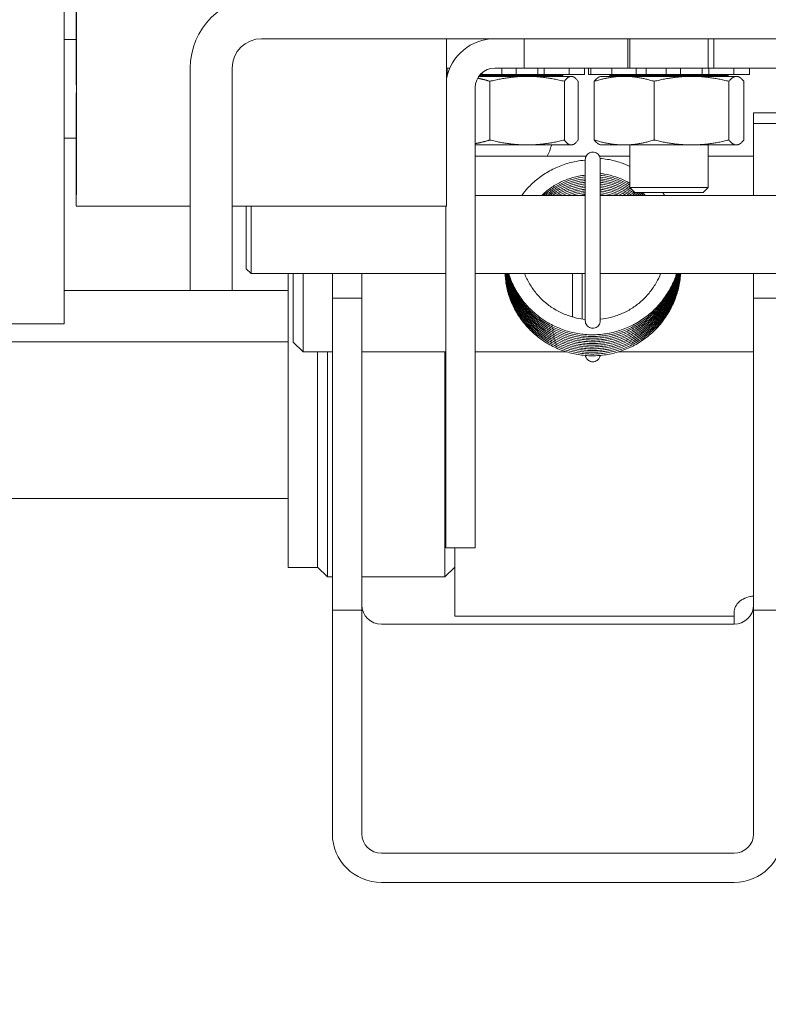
# Model space of a CAD drawing. Header units: inches. Extents: x 15 to 411, y 12 to 253.
# Tile 31 of 88: x 280.05 to 282.44, y 69.62 to 72.77. Entities that reach past the tile are written whole.
import ezdxf

# ---------------------------------------------------------------- set-up
doc = ezdxf.new("R2010")
doc.units = ezdxf.units.IN
doc.header["$LTSCALE"] = 25
doc.header["$MEASUREMENT"] = 0
doc.layers.add('Hatch (ANSI)', color=7, linetype='Continuous', lineweight=5)
doc.layers.add('Visible (ANSI)', color=7, linetype='Continuous', lineweight=5)

msp = doc.modelspace()

# ---------------------------------------------------------------- hatches: boundary and pattern name
at = {"layer": 'Hatch (ANSI)'}
h = msp.add_hatch(dxfattribs=at)
h.set_pattern_fill('ANSI31', color=256, scale=25, style=0)
edge = h.paths.add_edge_path()
edge.add_ellipse((246.56885, 72.74612), major_axis=(0, 0.22775), ratio=1, start_angle=0, end_angle=90)
edge.add_line((246.3411, 72.74612), (246.3411, 61.13912))
edge.add_ellipse((246.63135, 61.13912), major_axis=(-0.29025, 0), ratio=1, start_angle=0, end_angle=90)
edge.add_line((246.63135, 60.84887), (319.80085, 60.84887))
edge.add_ellipse((319.80085, 61.13912), major_axis=(0, -0.29025), ratio=1, start_angle=0, end_angle=90)
edge.add_line((320.0911, 61.13912), (320.0911, 72.74612))
edge.add_ellipse((319.86335, 72.74612), major_axis=(0.22775, 0), ratio=1, start_angle=0, end_angle=90)
edge.add_line((319.86335, 72.97387), (317.31885, 72.97387))
edge.add_ellipse((317.31885, 73.06762), major_axis=(0, -0.09375), ratio=1, start_angle=270, end_angle=360, ccw=False)
edge.add_line((317.2251, 73.06762), (317.2251, 73.61212))
edge.add_ellipse((317.31885, 73.61212), major_axis=(-0.09375, 0), ratio=1, start_angle=270, end_angle=360, ccw=False)
edge.add_line((317.31885, 73.70587), (317.7161, 73.70587))
edge.add_line((317.7161, 73.70587), (317.7161, 73.83987))
edge.add_line((317.7161, 73.83987), (317.31885, 73.83987))
edge.add_ellipse((317.31885, 73.61212), major_axis=(0, 0.22775), ratio=1, start_angle=0, end_angle=90)
edge.add_line((317.0911, 73.61212), (317.0911, 73.06762))
edge.add_ellipse((317.31885, 73.06762), major_axis=(-0.22775, 0), ratio=1, start_angle=0, end_angle=90)
edge.add_line((317.31885, 72.83987), (319.86335, 72.83987))
edge.add_ellipse((319.86335, 72.74612), major_axis=(0, 0.09375), ratio=1, start_angle=270, end_angle=360, ccw=False)
edge.add_line((319.9571, 72.74612), (319.9571, 61.13912))
edge.add_ellipse((319.80085, 61.13912), major_axis=(0.15625, 0), ratio=1, start_angle=270, end_angle=360, ccw=False)
edge.add_line((319.80085, 60.98287), (300.41953, 60.98287))
edge.add_line((300.41953, 60.98287), (300.24275, 60.98287))
edge.add_line((300.24275, 60.98287), (294.93945, 60.98287))
edge.add_line((294.93945, 60.98287), (294.76267, 60.98287))
edge.add_line((294.76267, 60.98287), (272.54453, 60.98287))
edge.add_line((272.54453, 60.98287), (272.36775, 60.98287))
edge.add_line((272.36775, 60.98287), (267.06445, 60.98287))
edge.add_line((267.06445, 60.98287), (266.88767, 60.98287))
edge.add_line((266.88767, 60.98287), (246.63135, 60.98287))
edge.add_ellipse((246.63135, 61.13912), major_axis=(0, -0.15625), ratio=1, start_angle=270, end_angle=360, ccw=False)
edge.add_line((246.4751, 61.13912), (246.4751, 72.74612))
edge.add_ellipse((246.56885, 72.74612), major_axis=(-0.09375, 0), ratio=1, start_angle=270, end_angle=360, ccw=False)
edge.add_line((246.56885, 72.83987), (247.86335, 72.83987))
edge.add_ellipse((247.86335, 73.06762), major_axis=(0, -0.22775), ratio=1, start_angle=0, end_angle=90)
edge.add_line((248.0911, 73.06762), (248.0911, 73.61212))
edge.add_ellipse((247.86335, 73.61212), major_axis=(0.22775, 0), ratio=1, start_angle=0, end_angle=90)
edge.add_line((247.86335, 73.83987), (247.4661, 73.83987))
edge.add_line((247.4661, 73.83987), (247.4661, 73.70587))
edge.add_line((247.4661, 73.70587), (247.86335, 73.70587))
edge.add_ellipse((247.86335, 73.61212), major_axis=(0, 0.09375), ratio=1, start_angle=270, end_angle=360, ccw=False)
edge.add_line((247.9571, 73.61212), (247.9571, 73.06762))
edge.add_ellipse((247.86335, 73.06762), major_axis=(0.09375, 0), ratio=1, start_angle=270, end_angle=360, ccw=False)
edge.add_line((247.86335, 72.97387), (247.48835, 72.97387))
edge.add_line((247.48835, 72.97387), (246.86335, 72.97387))
edge.add_line((246.86335, 72.97387), (246.56885, 72.97387))
h = msp.add_hatch(dxfattribs=at)
h.set_pattern_fill('ANSI31', color=256, scale=25, angle=15, style=0)
edge = h.paths.add_edge_path()
edge.add_line((280.5911, 72.61212), (280.5911, 71.90237))
edge.add_line((280.5911, 71.90237), (280.7251, 71.90237))
edge.add_line((280.7251, 71.90237), (280.7251, 72.61212))
edge.add_ellipse((280.81885, 72.61212), major_axis=(-0.09375, 0), ratio=1, start_angle=270, end_angle=360, ccw=False)
edge.add_line((280.81885, 72.70587), (284.36335, 72.70587))
edge.add_ellipse((284.36335, 72.61212), major_axis=(0, 0.09375), ratio=1, start_angle=270, end_angle=360, ccw=False)
edge.add_line((284.4571, 72.61212), (284.4571, 71.90237))
edge.add_line((284.4571, 71.90237), (284.5911, 71.90237))
edge.add_line((284.5911, 71.90237), (284.5911, 72.61212))
edge.add_ellipse((284.36335, 72.61212), major_axis=(0.22775, 0), ratio=1, start_angle=0, end_angle=90)
edge.add_line((284.36335, 72.83987), (280.88135, 72.83987))
edge.add_line((280.88135, 72.83987), (280.81885, 72.83987))
edge.add_ellipse((280.81885, 72.61212), major_axis=(0, 0.22775), ratio=1, start_angle=0, end_angle=90)

# ---------------------------------------------------------------- linework, layer by layer
at = {"layer": 'Visible (ANSI)'}
for p, q in [((280.18874, 71.79612), (280.18874, 73.13036)), ((280.22745, 72.70319), (280.18874, 72.70319)), ((280.81885, 72.70587), (284.36335, 72.70587)), ((281.65648, 72.70587), (281.65648, 72.61212)), ((281.98744, 72.61212), (281.98744, 72.70587)), ((281.9936, 72.61212), (281.9936, 72.70587)), ((282.2436, 72.61212), (282.2436, 72.70587)), ((282.26151, 72.70587), (282.26151, 72.61212)), ((280.5911, 72.61212), (280.5911, 71.90237)), ((280.7251, 71.90237), (280.7251, 72.61212)), ((281.40898, 72.61212), (281.41952, 72.61212)), ((281.41105, 72.61212), (281.41105, 72.59212)), ((281.65648, 72.61212), (281.56273, 72.61212)), ((281.58479, 72.61212), (281.58479, 72.59212)), ((281.63092, 72.59212), (281.63092, 72.61212)), ((281.65648, 72.61212), (281.98744, 72.61212)), ((281.70019, 72.61212), (281.70019, 72.59212)), ((281.72054, 72.59212), (281.72054, 72.61212)), ((281.79974, 72.61212), (281.79974, 72.59212)), ((281.84875, 72.61212), (281.84875, 72.59212)), ((281.86149, 72.61212), (281.86149, 72.59212)), ((281.8694, 72.61212), (281.8694, 72.59212)), ((281.9359, 72.61212), (281.9359, 72.59212)), ((282.01372, 72.61212), (281.98744, 72.61212)), ((282.04599, 72.61212), (282.01372, 72.61212)), ((282.01372, 72.61212), (282.01372, 72.59212)), ((282.04599, 72.61212), (282.06222, 72.61212)), ((282.04599, 72.61212), (282.04599, 72.59212)), ((282.07695, 72.61212), (282.06222, 72.61212)), ((282.07695, 72.61212), (282.10037, 72.61212)), ((282.1094, 72.61212), (282.10037, 72.61212)), ((282.15558, 72.61212), (282.1094, 72.61212)), ((282.1094, 72.61212), (282.1094, 72.59212)), ((282.17129, 72.61212), (282.15558, 72.61212)), ((282.15558, 72.59212), (282.15558, 72.61212)), ((282.17129, 72.61212), (282.19674, 72.61212)), ((282.21091, 72.61212), (282.19674, 72.61212)), ((282.21091, 72.61212), (282.22435, 72.61212)), ((282.24587, 72.61212), (282.22435, 72.61212)), ((282.22435, 72.61212), (282.22435, 72.59212)), ((282.26151, 72.61212), (282.24587, 72.61212)), ((282.24587, 72.59212), (282.24587, 72.61212)), ((282.26151, 72.61212), (282.92644, 72.61212)), ((282.32501, 72.61212), (282.32501, 72.59212)), ((282.37571, 72.61212), (282.37571, 72.59212)), ((281.40898, 72.59212), (281.41105, 72.59212)), ((281.41136, 72.58838), (281.40898, 72.58838)), ((281.4107, 72.58572), (281.40898, 72.58572)), ((281.41237, 72.59212), (281.41105, 72.59212)), ((281.80985, 72.58572), (281.51171, 72.58572)), ((281.77859, 72.58838), (281.5137, 72.58838)), ((281.52199, 72.59212), (281.5169, 72.59212)), ((281.52199, 72.59703), (281.52199, 72.59212)), ((281.53852, 72.59212), (281.52199, 72.59212)), ((281.53852, 72.59212), (281.55329, 72.59212)), ((281.57646, 72.59212), (281.55329, 72.59212)), ((281.57646, 72.59212), (281.58479, 72.59212)), ((281.63092, 72.59212), (281.58479, 72.59212)), ((281.63092, 72.59212), (281.6473, 72.59212)), ((281.67293, 72.59212), (281.6473, 72.59212)), ((281.67293, 72.59212), (281.68703, 72.59212)), ((281.70019, 72.59212), (281.68703, 72.59212)), ((281.72054, 72.59212), (281.70019, 72.59212)), ((281.72054, 72.59212), (281.75724, 72.59212)), ((281.78542, 72.59212), (281.75724, 72.59212)), ((281.77859, 72.58838), (281.78206, 72.59212)), ((281.77859, 72.58572), (281.77859, 72.58838)), ((281.78542, 72.59212), (281.79506, 72.59212)), ((281.79974, 72.59212), (281.79506, 72.59212)), ((281.79974, 72.59212), (281.82267, 72.59212)), ((281.80985, 72.58572), (281.81329, 72.58412)), ((281.84584, 72.59212), (281.82267, 72.59212)), ((281.84584, 72.59212), (281.84845, 72.59212)), ((281.84875, 72.59212), (281.84845, 72.59212)), ((281.8694, 72.59212), (281.86149, 72.59212)), ((281.87051, 72.59212), (281.8694, 72.59212)), ((281.87051, 72.59212), (281.87542, 72.59212)), ((281.90087, 72.59212), (281.87542, 72.59212)), ((281.89985, 72.58572), (281.8958, 72.58383)), ((282.33735, 72.58572), (281.89985, 72.58572)), ((281.90087, 72.59212), (281.9359, 72.59212)), ((281.93111, 72.58838), (281.92764, 72.59212)), ((282.30609, 72.58838), (281.93111, 72.58838)), ((281.93111, 72.58572), (281.93111, 72.58838)), ((281.94281, 72.59212), (281.9359, 72.59212)), ((281.94281, 72.59212), (281.95416, 72.59212)), ((281.98237, 72.59212), (281.95416, 72.59212)), ((281.98237, 72.59212), (282.01372, 72.59212)), ((282.04599, 72.59212), (282.01372, 72.59212)), ((282.06222, 72.59212), (282.04599, 72.59212)), ((282.06222, 72.59212), (282.07695, 72.59212)), ((282.10037, 72.59212), (282.07695, 72.59212)), ((282.10037, 72.59212), (282.1094, 72.59212)), ((282.15558, 72.59212), (282.1094, 72.59212)), ((282.15558, 72.59212), (282.17129, 72.59212)), ((282.19674, 72.59212), (282.17129, 72.59212)), ((282.19674, 72.59212), (282.21091, 72.59212)), ((282.22435, 72.59212), (282.21091, 72.59212)), ((282.24587, 72.59212), (282.22435, 72.59212)), ((282.24587, 72.59212), (282.28211, 72.59212)), ((282.31032, 72.59212), (282.28211, 72.59212)), ((282.30609, 72.58838), (282.30956, 72.59212)), ((282.30609, 72.58572), (282.30609, 72.58838)), ((282.31032, 72.59212), (282.32013, 72.59212)), ((282.32501, 72.59212), (282.32013, 72.59212)), ((282.32501, 72.59212), (282.34911, 72.59212)), ((282.33735, 72.58572), (282.3414, 72.58383)), ((282.37253, 72.59212), (282.34911, 72.59212)), ((282.37253, 72.59212), (282.37535, 72.59212)), ((282.37571, 72.59212), (282.37535, 72.59212)), ((281.50023, 71.33087), (281.50023, 72.54962)), ((281.54718, 72.56991), (281.54718, 72.38253)), ((281.78461, 72.38253), (281.78461, 72.56991)), ((281.82854, 72.56991), (281.82854, 72.38253)), ((281.8799, 72.56991), (281.8799, 72.38253)), ((282.07097, 72.56991), (282.07097, 72.38253)), ((282.30967, 72.56991), (282.30967, 72.38253)), ((282.3573, 72.56991), (282.3573, 72.38253)), ((282.38835, 72.46834), (282.38835, 72.46914)), ((282.4821, 72.46914), (282.38835, 72.46914)), ((282.38835, 72.43562), (282.38835, 72.46834)), ((282.38835, 72.20587), (282.38835, 72.43562)), ((282.38835, 72.43562), (282.4821, 72.43562)), ((280.22745, 72.38823), (280.18874, 72.38823)), ((281.80985, 72.36672), (281.50023, 72.36672)), ((281.80985, 72.36672), (281.81329, 72.36833)), ((281.89985, 72.36672), (281.8958, 72.36861)), ((282.33735, 72.36672), (281.89985, 72.36672)), ((281.9936, 72.23057), (281.9936, 72.36672)), ((282.2436, 72.23057), (282.2436, 72.36672)), ((282.33735, 72.36672), (282.3414, 72.36861)), ((281.50023, 72.33087), (281.85381, 72.33087)), ((281.89664, 72.33087), (281.9936, 72.33087)), ((282.2436, 72.33087), (282.38835, 72.33087)), ((281.85126, 71.80559), (281.85126, 72.32009)), ((281.8992, 72.32009), (281.8992, 71.80559)), ((281.9936, 72.23057), (282.2436, 72.23057)), ((282.0093, 72.21487), (281.9936, 72.23057)), ((282.2279, 72.21487), (282.2436, 72.23057)), ((281.50023, 72.20587), (281.85126, 72.20587)), ((281.8992, 72.20587), (283.41376, 72.20587)), ((282.2279, 72.21487), (282.0093, 72.21487)), ((280.22741, 72.1717), (280.5911, 72.1717)), ((280.7251, 72.1717), (281.40851, 72.1717)), ((280.7696, 71.9715), (280.7696, 72.1717)), ((280.78523, 72.1717), (280.78523, 71.95587)), ((281.40648, 72.1717), (281.40648, 71.33087)), ((280.7696, 71.9715), (280.78523, 71.95587)), ((280.78523, 71.95587), (281.40648, 71.95587)), ((280.9036, 71.26837), (280.9036, 71.95587)), ((280.9196, 71.73712), (280.9196, 71.95587)), ((280.95085, 71.95587), (280.95085, 71.70587)), ((281.0446, 71.87796), (281.0446, 71.95587)), ((281.13835, 71.95587), (281.13835, 71.87796)), ((281.50023, 71.95587), (281.85126, 71.95587)), ((281.81028, 71.95587), (281.81028, 71.81777)), ((281.84153, 71.81113), (281.84153, 71.95587)), ((281.8992, 71.95587), (283.41376, 71.95587)), ((282.38835, 71.87796), (282.38835, 71.95587)), ((280.5911, 71.90237), (280.18874, 71.90237)), ((280.5911, 71.90237), (280.7251, 71.90237)), ((280.9036, 71.90237), (280.7251, 71.90237)), ((281.0446, 70.882), (281.0446, 71.87796)), ((281.13835, 71.87796), (281.0446, 71.87796)), ((281.13835, 71.87796), (281.13835, 70.882)), ((282.38835, 70.882), (282.38835, 71.87796)), ((282.4821, 71.87796), (282.38835, 71.87796)), ((280.00567, 71.79612), (280.18874, 71.79612)), ((279.9036, 71.73787), (280.9036, 71.73787)), ((280.9196, 71.73712), (280.95085, 71.70587)), ((280.95085, 71.70587), (281.0446, 71.70587)), ((280.99735, 71.70587), (280.99735, 71.26837)), ((281.0286, 71.70587), (281.0286, 70.98787)), ((281.13835, 71.70587), (281.40648, 71.70587)), ((281.4036, 70.98787), (281.4036, 71.70587)), ((281.50023, 71.70587), (281.79238, 71.70587)), ((281.95633, 71.70587), (282.38835, 71.70587)), ((281.40648, 71.08087), (281.40648, 71.33087)), ((281.50023, 71.33087), (281.50023, 71.08087)), ((280.9036, 71.01837), (280.9036, 71.26837)), ((280.99735, 71.26837), (280.99735, 71.01837)), ((279.9036, 71.23787), (280.9036, 71.23787)), ((281.40648, 71.08087), (281.50023, 71.08087)), ((281.43485, 71.08087), (281.43485, 70.86287)), ((280.9036, 71.01837), (280.99735, 71.01837)), ((280.99735, 71.01912), (281.0286, 70.98787)), ((281.43485, 71.01912), (281.4036, 70.98787)), ((281.0446, 70.98787), (281.0286, 70.98787)), ((281.4036, 70.98787), (281.13835, 70.98787)), ((281.13835, 70.882), (281.0446, 70.882)), ((281.0446, 70.16781), (281.0446, 70.882)), ((281.13835, 70.882), (281.13835, 70.16781)), ((282.4821, 70.882), (282.38835, 70.882)), ((282.38835, 70.16781), (282.38835, 70.882)), ((281.43485, 70.86287), (282.32585, 70.86287)), ((282.32585, 70.87156), (282.32585, 70.83666)), ((281.20085, 70.83666), (282.32585, 70.83666)), ((282.32585, 70.10571), (281.20085, 70.10571)), ((281.20085, 70.01255), (282.32585, 70.01255))]:
    msp.add_line(p, q, dxfattribs=at)
for centre, radius, start, end in [((280.81885, 72.61212), 0.22775, 90, 180), ((280.81885, 72.61212), 0.09375, 90, 180), ((281.56273, 72.54962), 0.15625, 90, 169.72317), ((281.56273, 72.54962), 0.0625, 90, 180), ((281.5911, 72.40237), 0.15625, 332.76765, 346.81127), ((281.87523, 72.30086), 0.024, 177.1597, 182.8403)]:
    msp.add_arc(centre, radius, start, end, dxfattribs=at)
for centre, major_axis, ratio, start_param, end_param in [((280.22741, 72.54571), (0, 0.37402), 0.0012735, 2.0054019, 7.4193761), ((280.22741, 72.54571), (0, 0.16142), 0.0012735, 2.9202782, 6.5044997), ((281.40851, 72.54571), (0, -0.37402), 0.0012735, 0, 2.0133107), ((281.20085, 70.89876), (-0.0625, 0), 0.993657, 0, 1.5707963), ((282.32585, 70.89876), (0.0625, 0), 0.993657, 4.712389, 6.2831853), ((281.20085, 70.16781), (-0.15625, 0), 0.993657, 0, 1.5707963), ((281.20085, 70.16781), (-0.0625, 0), 0.993657, 0, 1.5707963), ((282.32585, 70.16781), (0.15625, 0), 0.993657, 4.712389, 6.2831853), ((282.32585, 70.16781), (0.0625, 0), 0.993657, 4.712389, 6.2831853)]:
    msp.add_ellipse(centre, major_axis=major_axis, ratio=ratio, start_param=start_param, end_param=end_param, dxfattribs=at)
for points, weights in [([(281.40898, 72.58262), (281.40951, 72.5827), (281.41003, 72.58278)], [1.06136733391, 1.06176147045, 1.06214588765]), ([(281.50802, 72.57984), (281.52674, 72.57614), (281.54718, 72.56991)], [1.04729012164, 1.02913035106, 1]), ([(281.54718, 72.56991), (281.6659, 72.59937), (281.78461, 72.56991)], [1, 1.15470053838, 1]), ([(281.78461, 72.56991), (281.80658, 72.59937), (281.82854, 72.56991)], [1, 1.15470053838, 1]), ([(281.8799, 72.56991), (281.97544, 72.59937), (282.07097, 72.56991)], [1, 1.15470053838, 1]), ([(281.8958, 72.58383), (281.88835, 72.58036), (281.8799, 72.56991)], [1.06760508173, 1.04989498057, 1]), ([(282.07097, 72.56991), (282.19032, 72.59937), (282.30967, 72.56991)], [1, 1.15470053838, 1]), ([(282.30967, 72.56991), (282.33348, 72.59937), (282.3573, 72.56991)], [1, 1.15470053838, 1]), ([(281.54718, 72.38253), (281.52251, 72.37502), (281.50023, 72.37116)], [1, 1.03536278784, 1.05455851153]), ([(281.78461, 72.38253), (281.6659, 72.35308), (281.54718, 72.38253)], [1, 1.15470053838, 1]), ([(281.82854, 72.38253), (281.80658, 72.35308), (281.78461, 72.38253)], [1, 1.15470053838, 1]), ([(281.8799, 72.38253), (281.88835, 72.37209), (281.8958, 72.36861)], [1, 1.04989498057, 1.06760508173]), ([(282.07097, 72.38253), (281.97544, 72.35308), (281.8799, 72.38253)], [1, 1.15470053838, 1]), ([(282.30967, 72.38253), (282.19032, 72.35308), (282.07097, 72.38253)], [1, 1.15470053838, 1]), ([(282.3573, 72.38253), (282.33348, 72.35308), (282.30967, 72.38253)], [1, 1.15470053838, 1])]:
    msp.add_rational_spline(points, weights, degree=2, dxfattribs=at)
for points, knots in [([(281.87523, 72.34409), (281.87272, 72.34409), (281.87021, 72.3437), (281.86543, 72.34214), (281.86317, 72.34099), (281.85911, 72.33803), (281.85731, 72.33623), (281.85436, 72.33217), (281.8532, 72.3299), (281.85165, 72.32512), (281.85126, 72.32261), (281.85126, 72.32009)], [-3.1415927, -3.1415927, -3.1415927, -3.1415927, -2.8274334, -2.8274334, -2.5132741, -2.5132741, -2.1991149, -2.1991149, -1.8849556, -1.8849556, -1.5707963, -1.5707963, -1.5707963, -1.5707963]), ([(281.8992, 72.32009), (281.8992, 72.32261), (281.8988, 72.32512), (281.89725, 72.3299), (281.89609, 72.33217), (281.89314, 72.33623), (281.89135, 72.33803), (281.88728, 72.34099), (281.88502, 72.34214), (281.88025, 72.3437), (281.87774, 72.34409), (281.87523, 72.34409)], [1.5707963, 1.5707963, 1.5707963, 1.5707963, 1.8849556, 1.8849556, 2.1991149, 2.1991149, 2.5132741, 2.5132741, 2.8274334, 2.8274334, 3.1415927, 3.1415927, 3.1415927, 3.1415927]), ([(281.89891, 72.32379), (281.90658, 72.32312), (281.91423, 72.32213), (281.93663, 72.3183), (281.95124, 72.31459), (281.97504, 72.30646), (281.98443, 72.30268), (281.9936, 72.29841)], [0.08403638, 0.08403638, 0.08403638, 0.08403638, 0.1661849, 0.1661849, 0.32642487, 0.32642487, 0.43423729, 0.43423729, 0.43423729, 0.43423729]), ([(281.64875, 72.20587), (281.65458, 72.21374), (281.66082, 72.22129), (281.67756, 72.23952), (281.68856, 72.24973), (281.71208, 72.26827), (281.72458, 72.27659), (281.75077, 72.29115), (281.76446, 72.29738), (281.79266, 72.30758), (281.80717, 72.31156), (281.83162, 72.31619), (281.84141, 72.31751), (281.85126, 72.31832)], [5.34683463, 5.34683463, 5.34683463, 5.34683463, 5.45160471, 5.45160471, 5.61169715, 5.61169715, 5.77182076, 5.77182076, 5.93197533, 5.93197533, 6.09215841, 6.09215841, 6.19754104, 6.19754104, 6.19754104, 6.19754104]), ([(281.71238, 72.20587), (281.71781, 72.21113), (281.7235, 72.21612), (281.73915, 72.22854), (281.7495, 72.23548), (281.77119, 72.24763), (281.78253, 72.25283), (281.8059, 72.26137), (281.81793, 72.2647), (281.83713, 72.2684), (281.84418, 72.26942), (281.85126, 72.27013)], [5.51072876, 5.51072876, 5.51072876, 5.51072876, 5.60834848, 5.60834848, 5.76864289, 5.76864289, 5.92889621, 5.92889621, 6.08911171, 6.08911171, 6.18061585, 6.18061585, 6.18061585, 6.18061585]), ([(281.71837, 72.20587), (281.72001, 72.20735), (281.72167, 72.2088), (281.7328, 72.21827), (281.74291, 72.22556), (281.76417, 72.23843), (281.77533, 72.24402), (281.79839, 72.25334), (281.8103, 72.25707), (281.83193, 72.262), (281.84156, 72.26357), (281.85126, 72.26453)], [11.82920305, 11.82920305, 11.82920305, 11.82920305, 11.85766294, 11.85766294, 12.01796617, 12.01796617, 12.178228, 12.178228, 12.33845109, 12.33845109, 12.46380123, 12.46380123, 12.46380123, 12.46380123]), ([(281.72481, 72.20587), (281.73183, 72.21175), (281.73921, 72.2172), (281.75728, 72.229), (281.76824, 72.23496), (281.79096, 72.24505), (281.80274, 72.24919), (281.82673, 72.25552), (281.83894, 72.25772), (281.85126, 72.25894)], [18.14911411, 18.14911411, 18.14911411, 18.14911411, 18.2672876, 18.2672876, 18.42755805, 18.42755805, 18.58778896, 18.58778896, 18.74698665, 18.74698665, 18.74698665, 18.74698665]), ([(281.8992, 72.27554), (281.90359, 72.27507), (281.90798, 72.27447), (281.92463, 72.27173), (281.93677, 72.26872), (281.96042, 72.26081), (281.97192, 72.25591), (281.98656, 72.24825), (281.99011, 72.24627), (281.9936, 72.2442)], [0.10327769, 0.10327769, 0.10327769, 0.10327769, 0.16010293, 0.16010293, 0.32024305, 0.32024305, 0.48037724, 0.48037724, 0.53248165, 0.53248165, 0.53248165, 0.53248165]), ([(281.8992, 72.26994), (281.90097, 72.26975), (281.90275, 72.26954), (281.91688, 72.2677), (281.92911, 72.26511), (281.95301, 72.258), (281.96467, 72.25349), (281.98194, 72.24518), (281.98784, 72.24202), (281.9936, 72.23861)], [6.3864629, 6.3864629, 6.3864629, 6.3864629, 6.40945378, 6.40945378, 6.56959623, 6.56959623, 6.72973099, 6.72973099, 6.81566714, 6.81566714, 6.81566714, 6.81566714]), ([(281.8992, 72.26435), (281.91075, 72.26311), (281.92221, 72.26102), (281.94551, 72.25494), (281.95732, 72.25082), (281.97727, 72.24204), (281.98557, 72.23776), (281.9936, 72.23301)], [12.66964821, 12.66964821, 12.66964821, 12.66964821, 12.81894906, 12.81894906, 12.97908476, 12.97908476, 13.09885199, 13.09885199, 13.09885199, 13.09885199]), ([(281.8992, 72.25875), (281.90813, 72.2578), (281.91701, 72.25633), (281.93793, 72.25162), (281.94988, 72.2479), (281.97302, 72.23863), (281.98422, 72.23306), (281.99727, 72.22522), (281.9996, 72.22377), (282.0019, 72.22227)], [18.95283364, 18.95283364, 18.95283364, 18.95283364, 19.06830148, 19.06830148, 19.22843847, 19.22843847, 19.38857248, 19.38857248, 19.42386166, 19.42386166, 19.42386166, 19.42386166]), ([(281.73177, 72.20587), (281.73458, 72.20805), (281.73744, 72.21016), (281.75052, 72.21934), (281.76127, 72.22566), (281.78364, 72.23652), (281.79526, 72.24105), (281.8191, 72.24821), (281.8313, 72.25083), (281.84618, 72.2528), (281.84871, 72.25309), (281.85126, 72.25334)], [24.47070778, 24.47070778, 24.47070778, 24.47070778, 24.51660717, 24.51660717, 24.67688633, 24.67688633, 24.83712528, 24.83712528, 24.99732825, 24.99732825, 25.03017191, 25.03017191, 25.03017191, 25.03017191]), ([(281.73931, 72.20587), (281.74765, 72.21179), (281.75638, 72.21716), (281.77642, 72.22774), (281.78788, 72.23266), (281.81145, 72.24062), (281.82356, 72.24365), (281.84096, 72.24656), (281.8461, 72.24724), (281.85126, 72.24775)], [30.79430545, 30.79430545, 30.79430545, 30.79430545, 30.9262128, 30.9262128, 31.08645998, 31.08645998, 31.24667008, 31.24667008, 31.31335711, 31.31335711, 31.31335711, 31.31335711]), ([(281.74756, 72.20587), (281.75115, 72.2082), (281.75481, 72.21043), (281.76931, 72.21872), (281.7806, 72.22403), (281.80389, 72.23277), (281.81588, 72.23621), (281.83574, 72.24022), (281.84348, 72.24138), (281.85126, 72.24216)], [37.12034043, 37.12034043, 37.12034043, 37.12034043, 37.17553744, 37.17553744, 37.33579302, 37.33579302, 37.49601052, 37.49601052, 37.59654239, 37.59654239, 37.59654239, 37.59654239]), ([(281.75665, 72.20587), (281.76573, 72.21118), (281.77518, 72.21588), (281.7964, 72.22467), (281.80827, 72.22852), (281.83054, 72.2338), (281.84086, 72.23553), (281.85126, 72.23656)], [43.44940794, 43.44940794, 43.44940794, 43.44940794, 43.58512435, 43.58512435, 43.74534951, 43.74534951, 43.87972781, 43.87972781, 43.87972781, 43.87972781]), ([(281.76679, 72.20587), (281.77037, 72.20773), (281.77401, 72.2095), (281.789, 72.21632), (281.80074, 72.22057), (281.82474, 72.22713), (281.83701, 72.22945), (281.85001, 72.23084), (281.85063, 72.23091), (281.85126, 72.23097)], [49.78239303, 49.78239303, 49.78239303, 49.78239303, 49.83445393, 49.83445393, 49.99468697, 49.99468697, 50.15488489, 50.15488489, 50.16291319, 50.16291319, 50.16291319, 50.16291319]), ([(281.8992, 72.25316), (281.90551, 72.25249), (281.9118, 72.25155), (281.93028, 72.24804), (281.94234, 72.24473), (281.96579, 72.23624), (281.97717, 72.23106), (281.99822, 72.21936), (282.00796, 72.21296), (282.01716, 72.20587)], [25.23601898, 25.23601898, 25.23601898, 25.23601898, 25.31765339, 25.31765339, 25.47779205, 25.47779205, 25.63792604, 25.63792604, 25.78710633, 25.78710633, 25.78710633, 25.78710633]), ([(281.8992, 72.24757), (281.90289, 72.24717), (281.90658, 72.24669), (281.92257, 72.2442), (281.93473, 72.24131), (281.95845, 72.23361), (281.97, 72.22881), (281.99099, 72.21806), (282.00051, 72.21229), (282.00959, 72.20587)], [31.5192042, 31.5192042, 31.5192042, 31.5192042, 31.56700472, 31.56700472, 31.72714543, 31.72714543, 31.88727974, 31.88727974, 32.02996806, 32.02996806, 32.02996806, 32.02996806]), ([(281.8992, 72.24197), (281.90028, 72.24186), (281.90136, 72.24173), (281.9148, 72.24011), (281.92706, 72.23762), (281.95102, 72.23073), (281.96272, 72.22633), (281.98343, 72.21658), (281.99256, 72.21152), (282.00131, 72.20587)], [37.80238943, 37.80238943, 37.80238943, 37.80238943, 37.81635539, 37.81635539, 37.97649852, 37.97649852, 38.1366335, 38.1366335, 38.27039259, 38.27039259, 38.27039259, 38.27039259]), ([(281.8992, 72.23638), (281.91005, 72.23522), (281.92082, 72.2333), (281.9435, 72.2276), (281.95534, 72.22359), (281.97551, 72.21492), (281.984, 72.21065), (281.99219, 72.20587)], [44.08557477, 44.08557477, 44.08557477, 44.08557477, 44.22585125, 44.22585125, 44.38598726, 44.38598726, 44.50778021, 44.50778021, 44.50778021, 44.50778021]), ([(281.8992, 72.23079), (281.90743, 72.2299), (281.91562, 72.22859), (281.9359, 72.22421), (281.94787, 72.2206), (281.96717, 72.21307), (281.97469, 72.20967), (281.98201, 72.20587)], [50.3687602, 50.3687602, 50.3687602, 50.3687602, 50.47520354, 50.47520354, 50.63534094, 50.63534094, 50.7412515, 50.7412515, 50.7412515, 50.7412515]), ([(281.77833, 72.20587), (281.78705, 72.20981), (281.79602, 72.21321), (281.81705, 72.21973), (281.82923, 72.22246), (281.84478, 72.22466), (281.84802, 72.22505), (281.85126, 72.22537)], [56.12067563, 56.12067563, 56.12067563, 56.12067563, 56.24402286, 56.24402286, 56.4042277, 56.4042277, 56.44609842, 56.44609842, 56.44609842, 56.44609842]), ([(281.79184, 72.20587), (281.79378, 72.2066), (281.79572, 72.20731), (281.80943, 72.21207), (281.82151, 72.21522), (281.83956, 72.2184), (281.8454, 72.2192), (281.85126, 72.21978)], [62.46668273, 62.46668273, 62.46668273, 62.46668273, 62.49335713, 62.49335713, 62.65356917, 62.65356917, 62.72928363, 62.72928363, 62.72928363, 62.72928363]), ([(281.80853, 72.20587), (281.8143, 72.20757), (281.82014, 72.20904), (281.83435, 72.21204), (281.84278, 72.21335), (281.85126, 72.21419)], [68.82547577, 68.82547577, 68.82547577, 68.82547577, 68.90290923, 68.90290923, 69.01246894, 69.01246894, 69.01246894, 69.01246894]), ([(281.8992, 72.22519), (281.90481, 72.22459), (281.91041, 72.22379), (281.92823, 72.22056), (281.94032, 72.21737), (281.9583, 72.21103), (281.96443, 72.20858), (281.97045, 72.20587)], [56.6519455, 56.6519455, 56.6519455, 56.6519455, 56.72455531, 56.72455531, 56.88469448, 56.88469448, 56.96942161, 56.96942161, 56.96942161, 56.96942161]), ([(281.8992, 72.2196), (281.9022, 72.21928), (281.90519, 72.2189), (281.9205, 72.21666), (281.93269, 72.21387), (281.94873, 72.20883), (281.95284, 72.20741), (281.95691, 72.20587)], [62.93513071, 62.93513071, 62.93513071, 62.93513071, 62.97390647, 62.97390647, 63.13404779, 63.13404779, 63.18986705, 63.18986705, 63.18986705, 63.18986705]), ([(281.8992, 72.214), (281.89958, 72.21396), (281.89996, 72.21392), (281.91272, 72.21249), (281.925, 72.21012), (281.93807, 72.20648), (281.93913, 72.20618), (281.94018, 72.20587)], [69.21831595, 69.21831595, 69.21831595, 69.21831595, 69.22325695, 69.22325695, 69.38340079, 69.38340079, 69.39753333, 69.39753333, 69.39753333, 69.39753333]), ([(282.15533, 71.95587), (282.15513, 71.95372), (282.15491, 71.95157), (282.15297, 71.93449), (282.15007, 71.91969), (282.14195, 71.89074), (282.13673, 71.8766), (282.12411, 71.84931), (282.1167, 71.83617), (282.09989, 71.81124), (282.09048, 71.79945), (282.06992, 71.77752), (282.05876, 71.76737), (282.03496, 71.74899), (282.02233, 71.74075), (281.99591, 71.72638), (281.98213, 71.72026), (281.95377, 71.71028), (281.9392, 71.70643), (281.90962, 71.7011), (281.89462, 71.69961), (281.86459, 71.69905), (281.84955, 71.69997), (281.81983, 71.7042), (281.80514, 71.7075), (281.77649, 71.7164), (281.76253, 71.72199), (281.73569, 71.73534), (281.7228, 71.74308), (281.69845, 71.76052), (281.68698, 71.77022), (281.66575, 71.79131), (281.65598, 71.8027), (281.63841, 71.8269), (281.6306, 71.8397), (281.61713, 71.86637), (281.61147, 71.88025), (281.60245, 71.90872), (281.59909, 71.92332), (281.59606, 71.944), (281.59538, 71.94993), (281.5949, 71.95587)], [70.7763068, 70.7763068, 70.7763068, 70.7763068, 70.7993451, 70.7993451, 70.9595376, 70.9595376, 71.119735, 71.119735, 71.2799406, 71.2799406, 71.4401564, 71.4401564, 71.6003829, 71.6003829, 71.7606189, 71.7606189, 71.9208614, 71.9208614, 72.0811057, 72.0811057, 72.2413461, 72.2413461, 72.4015762, 72.4015762, 72.5617894, 72.5617894, 72.72198, 72.72198, 72.8821431, 72.8821431, 73.0422757, 73.0422757, 73.202377, 73.202377, 73.3624484, 73.3624484, 73.5224937, 73.5224937, 73.6825189, 73.6825189, 73.746462, 73.746462, 73.746462, 73.746462]), ([(282.15476, 71.95587), (282.15435, 71.95216), (282.15387, 71.94845), (282.15106, 71.92989), (282.14762, 71.91521), (282.13844, 71.88658), (282.13271, 71.87264), (282.11909, 71.84583), (282.11121, 71.83297), (282.09349, 71.80868), (282.08366, 71.79724), (282.06231, 71.77607), (282.05078, 71.76634), (282.02633, 71.74885), (282.0134, 71.74108), (281.98648, 71.72769), (281.97248, 71.72208), (281.94378, 71.71315), (281.92907, 71.70983), (281.89932, 71.70558), (281.88428, 71.70465), (281.85425, 71.70519), (281.83926, 71.70666), (281.80972, 71.71198), (281.79516, 71.71581), (281.76686, 71.72576), (281.75312, 71.73186), (281.72679, 71.74618), (281.7142, 71.75439), (281.69051, 71.77271), (281.67941, 71.78282), (281.65897, 71.80468), (281.64964, 71.81642), (281.63297, 71.84124), (281.62563, 71.85432), (281.61316, 71.88147), (281.60802, 71.89555), (281.60006, 71.92433), (281.59724, 71.93904), (281.59555, 71.95455), (281.59548, 71.95521), (281.59541, 71.95587)], [64.5130949, 64.5130949, 64.5130949, 64.5130949, 64.5529286, 64.5529286, 64.7131218, 64.7131218, 64.8733208, 64.8733208, 65.0335286, 65.0335286, 65.1937469, 65.1937469, 65.3539758, 65.3539758, 65.5142136, 65.5142136, 65.674457, 65.674457, 65.8347009, 65.8347009, 65.9949395, 65.9949395, 66.1551663, 66.1551663, 66.3153748, 66.3153748, 66.4755595, 66.4755595, 66.6357158, 66.6357158, 66.7958412, 66.7958412, 66.9559354, 66.9559354, 67.1160004, 67.1160004, 67.2760405, 67.2760405, 67.4360622, 67.4360622, 67.4432057, 67.4432057, 67.4432057, 67.4432057]), ([(282.15409, 71.95587), (282.1534, 71.95061), (282.15256, 71.94536), (282.14878, 71.92538), (282.1448, 71.91083), (282.13458, 71.88256), (282.12834, 71.86883), (282.11375, 71.84254), (282.1054, 71.82998), (282.0868, 71.80635), (282.07656, 71.79528), (282.05444, 71.77491), (282.04256, 71.76562), (282.01749, 71.74903), (282.00428, 71.74173), (281.97689, 71.72935), (281.9627, 71.72425), (281.93369, 71.71638), (281.91887, 71.7136), (281.88899, 71.71045), (281.87393, 71.71007), (281.84394, 71.71171), (281.82902, 71.71373), (281.79969, 71.72012), (281.78529, 71.72449), (281.75738, 71.73547), (281.74387, 71.74207), (281.71809, 71.75735), (281.70582, 71.76601), (281.68282, 71.78519), (281.6721, 71.7957), (281.65249, 71.81829), (281.64359, 71.83037), (281.62785, 71.85578), (281.62101, 71.86912), (281.60955, 71.89671), (281.60493, 71.91096), (281.59911, 71.93551), (281.59729, 71.94566), (281.59604, 71.95587)], [58.2499273, 58.2499273, 58.2499273, 58.2499273, 58.3065121, 58.3065121, 58.4667064, 58.4667064, 58.6269071, 58.6269071, 58.7871172, 58.7871172, 58.947338, 58.947338, 59.1075692, 59.1075692, 59.2678086, 59.2678086, 59.4280526, 59.4280526, 59.5882959, 59.5882959, 59.7485323, 59.7485323, 59.9087555, 59.9087555, 60.068959, 60.068959, 60.2291374, 60.2291374, 60.3892868, 60.3892868, 60.549405, 60.549405, 60.7094922, 60.7094922, 60.869551, 60.869551, 61.0295863, 61.0295863, 61.139908, 61.139908, 61.139908, 61.139908]), ([(282.1533, 71.95587), (282.15227, 71.94907), (282.15099, 71.94231), (282.14613, 71.92095), (282.14162, 71.90656), (282.13037, 71.87868), (282.12363, 71.86519), (282.10808, 71.83946), (282.09927, 71.82721), (282.07982, 71.80428), (282.06918, 71.79359), (282.04633, 71.77405), (282.03412, 71.76519), (282.00845, 71.74953), (281.99499, 71.74273), (281.96716, 71.73136), (281.9528, 71.72678), (281.92352, 71.71998), (281.90861, 71.71775), (281.87864, 71.7157), (281.86357, 71.71587), (281.83367, 71.71861), (281.81883, 71.72118), (281.78977, 71.72864), (281.77554, 71.73353), (281.74806, 71.74552), (281.7348, 71.75262), (281.70961, 71.76883), (281.69766, 71.77794), (281.6754, 71.79795), (281.66507, 71.80884), (281.6463, 71.83213), (281.63786, 71.84453), (281.62307, 71.8705), (281.61672, 71.88408), (281.60629, 71.91207), (281.6022, 71.92649), (281.59833, 71.94602), (281.59749, 71.95094), (281.59678, 71.95587)], [51.9868123, 51.9868123, 51.9868123, 51.9868123, 52.0600958, 52.0600958, 52.2202912, 52.2202912, 52.3804939, 52.3804939, 52.5407064, 52.5407064, 52.7009297, 52.7009297, 52.861163, 52.861163, 53.0214039, 53.0214039, 53.1816482, 53.1816482, 53.3418904, 53.3418904, 53.5021244, 53.5021244, 53.6623436, 53.6623436, 53.8225418, 53.8225418, 53.9827139, 53.9827139, 54.1428562, 54.1428562, 54.3029672, 54.3029672, 54.4630476, 54.4630476, 54.6231005, 54.6231005, 54.7831312, 54.7831312, 54.8365609, 54.8365609, 54.8365609, 54.8365609]), ([(282.15578, 71.95587), (282.15574, 71.95529), (282.15569, 71.95471), (282.1545, 71.93914), (282.15214, 71.92425), (282.1451, 71.89503), (282.1404, 71.8807), (282.12878, 71.85297), (282.12187, 71.83957), (282.10598, 71.81404), (282.09702, 71.80191), (282.07727, 71.77923), (282.06649, 71.76869), (282.04338, 71.74944), (282.03106, 71.74074), (282.00519, 71.72542), (281.99164, 71.7188), (281.96366, 71.70779), (281.94924, 71.7034), (281.91988, 71.69698), (281.90494, 71.69495), (281.87494, 71.69329), (281.85988, 71.69366), (281.83002, 71.69679), (281.81522, 71.69955), (281.78626, 71.70739), (281.77209, 71.71247), (281.74477, 71.72482), (281.73161, 71.73209), (281.70663, 71.74863), (281.69481, 71.75789), (281.67281, 71.77819), (281.66263, 71.78922), (281.64417, 71.81275), (281.63589, 71.82526), (281.62145, 71.85143), (281.61528, 71.86509), (281.60522, 71.89321), (281.60132, 71.90768), (281.59821, 71.92453), (281.59783, 71.9267), (281.59748, 71.92888)], [77.0395547, 77.0395547, 77.0395547, 77.0395547, 77.0457617, 77.0457617, 77.2059537, 77.2059537, 77.3661496, 77.3661496, 77.526353, 77.526353, 77.6865664, 77.6865664, 77.8467905, 77.8467905, 78.0070246, 78.0070246, 78.1672659, 78.1672659, 78.3275103, 78.3275103, 78.4877521, 78.4877521, 78.6479851, 78.6479851, 78.8082028, 78.8082028, 78.9683991, 78.9683991, 79.1285688, 79.1285688, 79.2887086, 79.2887086, 79.448817, 79.448817, 79.608895, 79.608895, 79.7689458, 79.7689458, 79.9289751, 79.9289751, 79.9526089, 79.9526089, 79.9526089, 79.9526089]), ([(282.15239, 71.95587), (282.15096, 71.94756), (282.14915, 71.93931), (282.14311, 71.91663), (282.13808, 71.90241), (282.12581, 71.87497), (282.11858, 71.86173), (282.1021, 71.83659), (282.09285, 71.82467), (282.07257, 71.80247), (282.06154, 71.79218), (282.03799, 71.77349), (282.02547, 71.76508), (281.99924, 71.75037), (281.98554, 71.74407), (281.95732, 71.73372), (281.94279, 71.72968), (281.91329, 71.72396), (281.89831, 71.72228), (281.86828, 71.72132), (281.85324, 71.72205), (281.82346, 71.72588), (281.80873, 71.72899), (281.77996, 71.73752), (281.76593, 71.74293), (281.73891, 71.75592), (281.72592, 71.76349), (281.70134, 71.78062), (281.68975, 71.79016), (281.66824, 71.81097), (281.65832, 71.82224), (281.64043, 71.8462), (281.63245, 71.85889), (281.61863, 71.88539), (281.61279, 71.8992), (281.6035, 71.92724), (281.6, 71.94146), (281.59764, 71.95587)], [45.7237583, 45.7237583, 45.7237583, 45.7237583, 45.8136796, 45.8136796, 45.9738765, 45.9738765, 46.1340813, 46.1340813, 46.2942962, 46.2942962, 46.4545219, 46.4545219, 46.6147572, 46.6147572, 46.7749993, 46.7749993, 46.9352436, 46.9352436, 47.0954846, 47.0954846, 47.2557158, 47.2557158, 47.4159307, 47.4159307, 47.5761233, 47.5761233, 47.7362887, 47.7362887, 47.8964239, 47.8964239, 48.0565278, 48.0565278, 48.2166015, 48.2166015, 48.3766487, 48.3766487, 48.5331556, 48.5331556, 48.5331556, 48.5331556]), ([(282.15137, 71.95587), (282.14948, 71.94606), (282.14706, 71.93635), (282.13974, 71.91242), (282.13418, 71.8984), (282.12092, 71.87142), (282.1132, 71.85846), (282.09581, 71.83394), (282.08613, 71.82237), (282.06505, 71.80093), (282.05365, 71.79105), (282.02943, 71.77323), (282.01661, 71.76529), (281.98986, 71.75156), (281.97594, 71.74576), (281.94735, 71.73646), (281.93269, 71.73295), (281.903, 71.72831), (281.88797, 71.72718), (281.85794, 71.72733), (281.84293, 71.7286), (281.81332, 71.73353), (281.79871, 71.73718), (281.77028, 71.74675), (281.75646, 71.75267), (281.72994, 71.76665), (281.71725, 71.77469), (281.69332, 71.7927), (281.68208, 71.80267), (281.66136, 71.82425), (281.65187, 71.83587), (281.63487, 71.86047), (281.62737, 71.87345), (281.61454, 71.90044), (281.60921, 71.91445), (281.60245, 71.9377), (281.60031, 71.94675), (281.59862, 71.95587)], [39.4607742, 39.4607742, 39.4607742, 39.4607742, 39.5672637, 39.5672637, 39.7274621, 39.7274621, 39.8876691, 39.8876691, 40.0478865, 40.0478865, 40.2081146, 40.2081146, 40.3683518, 40.3683518, 40.5285948, 40.5285948, 40.688839, 40.688839, 40.8490782, 40.8490782, 41.0093062, 41.0093062, 41.1695165, 41.1695165, 41.3297033, 41.3297033, 41.489862, 41.489862, 41.64999, 41.64999, 41.8100867, 41.8100867, 41.970154, 41.970154, 42.1301959, 42.1301959, 42.2296826, 42.2296826, 42.2296826, 42.2296826]), ([(282.15023, 71.95587), (282.14781, 71.94459), (282.14471, 71.93345), (282.136, 71.90835), (282.12994, 71.89454), (282.11569, 71.86807), (282.1075, 71.8554), (282.08922, 71.83153), (282.07912, 71.82032), (282.05727, 71.79967), (282.04552, 71.79021), (282.02066, 71.7733), (282.00756, 71.76583), (281.98033, 71.75309), (281.9662, 71.7478), (281.9373, 71.73955), (281.92252, 71.73659), (281.89268, 71.73304), (281.87762, 71.73246), (281.84761, 71.73371), (281.83266, 71.73554), (281.80326, 71.74155), (281.7888, 71.74573), (281.76075, 71.75634), (281.74715, 71.76276), (281.72117, 71.7777), (281.70878, 71.7862), (281.68554, 71.80508), (281.67468, 71.81545), (281.65477, 71.83778), (281.64571, 71.84974), (281.62964, 71.87494), (281.62262, 71.88819), (281.6108, 71.91563), (281.60599, 71.92982), (281.60139, 71.94814), (281.60051, 71.952), (281.59971, 71.95587)], [33.197869, 33.197869, 33.197869, 33.197869, 33.3208481, 33.3208481, 33.4810483, 33.4810483, 33.6412575, 33.6412575, 33.8014774, 33.8014774, 33.9617078, 33.9617078, 34.1219467, 34.1219467, 34.2821905, 34.2821905, 34.442434, 34.442434, 34.6026713, 34.6026713, 34.7628958, 34.7628958, 34.9231011, 34.9231011, 35.0832818, 35.0832818, 35.2434336, 35.2434336, 35.4035544, 35.4035544, 35.5636441, 35.5636441, 35.7237051, 35.7237051, 35.883742, 35.883742, 35.9261337, 35.9261337, 35.9261337, 35.9261337]), ([(282.14897, 71.95587), (282.14598, 71.94314), (282.14209, 71.93062), (282.13191, 71.90442), (282.12535, 71.89084), (282.11014, 71.86491), (282.10149, 71.85255), (282.08235, 71.82936), (282.07184, 71.81854), (282.04925, 71.79869), (282.03716, 71.78968), (282.0117, 71.77368), (281.99833, 71.76671), (281.97065, 71.75497), (281.95634, 71.75021), (281.92716, 71.74302), (281.91228, 71.7406), (281.88233, 71.73815), (281.86727, 71.73813), (281.83733, 71.74048), (281.82246, 71.74285), (281.7933, 71.74993), (281.779, 71.75464), (281.75136, 71.76627), (281.73802, 71.77319), (281.71261, 71.78907), (281.70054, 71.79802), (281.67802, 71.81774), (281.66755, 71.8285), (281.64847, 71.85154), (281.63987, 71.86382), (281.62474, 71.8896), (281.61821, 71.9031), (281.60791, 71.92966), (281.60393, 71.94266), (281.60092, 71.95587)], [26.935052, 26.935052, 26.935052, 26.935052, 27.0744329, 27.0744329, 27.2346349, 27.2346349, 27.3948465, 27.3948465, 27.5550689, 27.5550689, 27.7153015, 27.7153015, 27.8755419, 27.8755419, 28.0357861, 28.0357861, 28.1960287, 28.1960287, 28.3562637, 28.3562637, 28.5164843, 28.5164843, 28.6766844, 28.6766844, 28.8368588, 28.8368588, 28.9970036, 28.9970036, 29.1571172, 29.1571172, 29.3172, 29.3172, 29.477255, 29.477255, 29.6224989, 29.6224989, 29.6224989, 29.6224989]), ([(282.1476, 71.95587), (282.14396, 71.94173), (282.13922, 71.92786), (282.12748, 71.90064), (282.12042, 71.88732), (282.10427, 71.86196), (282.09517, 71.84992), (282.07519, 71.82746), (282.0643, 71.81702), (282.04099, 71.79802), (282.02858, 71.78946), (282.00255, 71.77441), (281.98893, 71.76792), (281.96084, 71.75721), (281.94637, 71.75298), (281.91694, 71.74687), (281.90199, 71.74499), (281.87198, 71.74364), (281.85692, 71.74417), (281.82709, 71.74762), (281.81232, 71.75053), (281.78345, 71.75868), (281.76934, 71.76391), (281.74215, 71.77654), (281.72907, 71.78395), (281.70426, 71.80075), (281.69254, 71.81014), (281.67076, 71.83067), (281.6607, 71.8418), (281.64249, 71.86553), (281.63434, 71.87812), (281.62017, 71.90443), (281.61415, 71.91816), (281.60659, 71.94003), (281.60425, 71.94791), (281.60226, 71.95587)], [20.6723331, 20.6723331, 20.6723331, 20.6723331, 20.828018, 20.828018, 20.988222, 20.988222, 21.1484361, 21.1484361, 21.3086609, 21.3086609, 21.4688956, 21.4688956, 21.6291372, 21.6291372, 21.7893816, 21.7893816, 21.9496231, 21.9496231, 22.1098553, 22.1098553, 22.2700717, 22.2700717, 22.4302664, 22.4302664, 22.5904342, 22.5904342, 22.750572, 22.750572, 22.9106783, 22.9106783, 23.0707544, 23.0707544, 23.2308036, 23.2308036, 23.318768, 23.318768, 23.318768, 23.318768]), ([(282.1461, 71.95587), (282.1458, 71.95482), (282.1455, 71.95376), (282.14098, 71.93828), (282.13561, 71.92419), (282.1227, 71.89704), (282.11516, 71.88398), (282.09809, 71.85923), (282.08856, 71.84754), (282.06776, 71.82582), (282.0565, 71.81579), (282.03251, 71.79766), (282.01979, 71.78955), (281.99323, 71.77547), (281.97938, 71.76949), (281.95092, 71.75981), (281.9363, 71.75611), (281.90668, 71.75109), (281.89166, 71.74976), (281.86163, 71.74951), (281.8466, 71.75059), (281.81693, 71.75513), (281.80227, 71.75859), (281.77372, 71.76779), (281.75982, 71.77353), (281.73312, 71.78715), (281.72032, 71.79503), (281.69615, 71.81273), (281.68479, 71.82254), (281.66378, 71.84385), (281.65413, 71.85535), (281.63682, 71.87973), (281.62914, 71.89261), (281.61596, 71.91943), (281.61045, 71.93336), (281.60526, 71.95038), (281.60447, 71.95312), (281.60372, 71.95587)], [14.4097223, 14.4097223, 14.4097223, 14.4097223, 14.4214057, 14.4214057, 14.5816035, 14.5816035, 14.7418097, 14.7418097, 14.9020262, 14.9020262, 15.0622535, 15.0622535, 15.22249, 15.22249, 15.3827327, 15.3827327, 15.542977, 15.542977, 15.7032169, 15.7032169, 15.8634461, 15.8634461, 16.023658, 16.023658, 16.1838469, 16.1838469, 16.344008, 16.344008, 16.5041386, 16.5041386, 16.6642378, 16.6642378, 16.8243074, 16.8243074, 16.9843512, 16.9843512, 17.0149319, 17.0149319, 17.0149319, 17.0149319]), ([(282.14447, 71.95587), (282.14372, 71.95338), (282.14293, 71.9509), (282.13737, 71.93416), (282.13149, 71.92027), (282.11759, 71.89361), (282.10957, 71.88084), (282.09161, 71.85673), (282.08165, 71.8454), (282.06008, 71.82445), (282.04845, 71.81485), (282.02381, 71.79761), (282.01081, 71.78997), (281.98374, 71.77687), (281.96969, 71.7714), (281.9409, 71.76278), (281.92615, 71.75962), (281.89636, 71.75568), (281.88131, 71.75491), (281.85129, 71.75576), (281.83632, 71.75739), (281.80683, 71.76302), (281.79232, 71.76701), (281.76413, 71.77725), (281.75045, 71.7835), (281.72427, 71.79809), (281.71178, 71.80643), (281.68828, 71.825), (281.67729, 71.83523), (281.65708, 71.85729), (281.64787, 71.86914), (281.63147, 71.89413), (281.62427, 71.90729), (281.61311, 71.93227), (281.60881, 71.94396), (281.6053, 71.95587)], [8.1472304, 8.1472304, 8.1472304, 8.1472304, 8.17499, 8.17499, 8.3351895, 8.3351895, 8.4953979, 8.4953979, 8.6556169, 8.6556169, 8.8158465, 8.8158465, 8.9760848, 8.9760848, 9.1363283, 9.1363283, 9.2965721, 9.2965721, 9.4568101, 9.4568101, 9.6170359, 9.6170359, 9.7772431, 9.7772431, 9.9374259, 9.9374259, 10.0975803, 10.0975803, 10.2577036, 10.2577036, 10.4177958, 10.4177958, 10.577859, 10.577859, 10.710979, 10.710979, 10.710979, 10.710979]), ([(282.14272, 71.95587), (282.14145, 71.95197), (282.1401, 71.9481), (282.13341, 71.93017), (282.12702, 71.91651), (282.11215, 71.89038), (282.10367, 71.87791), (282.08483, 71.85448), (282.07447, 71.84352), (282.05214, 71.82338), (282.04017, 71.8142), (282.01492, 71.79788), (282.00164, 71.79073), (281.97412, 71.77863), (281.95987, 71.77368), (281.93078, 71.76611), (281.91594, 71.7635), (281.88602, 71.76066), (281.87096, 71.76044), (281.84099, 71.76239), (281.82609, 71.76457), (281.79684, 71.77127), (281.78248, 71.77579), (281.75469, 71.78706), (281.74125, 71.7938), (281.71564, 71.80935), (281.70346, 71.81814), (281.68067, 71.83756), (281.67006, 71.84818), (281.65068, 71.87097), (281.64192, 71.88315), (281.62645, 71.90872), (281.61974, 71.92213), (281.61153, 71.94252), (281.60914, 71.94916), (281.60701, 71.95587)], [1.8848682, 1.8848682, 1.8848682, 1.8848682, 1.9285746, 1.9285746, 2.0887759, 2.0887759, 2.2489867, 2.2489867, 2.4092082, 2.4092082, 2.56944, 2.56944, 2.7296799, 2.7296799, 2.8899239, 2.8899239, 3.050167, 3.050167, 3.2104028, 3.2104028, 3.3706248, 3.3706248, 3.5308268, 3.5308268, 3.6910035, 3.6910035, 3.8511508, 3.8511508, 4.011267, 4.011267, 4.1713522, 4.1713522, 4.3314093, 4.3314093, 4.4068981, 4.4068981, 4.4068981, 4.4068981]), ([(281.85126, 71.80996), (281.84203, 71.81087), (281.83287, 71.81234), (281.81168, 71.81703), (281.79975, 71.82069), (281.77663, 71.82987), (281.76545, 71.83538), (281.74411, 71.84812), (281.73396, 71.85534), (281.71495, 71.87131), (281.70609, 71.88005), (281.68988, 71.89885), (281.68254, 71.90889), (281.66957, 71.93002), (281.66394, 71.94111), (281.65878, 71.95367), (281.65834, 71.95477), (281.65791, 71.95587)], [3.2441621, 3.2441621, 3.2441621, 3.2441621, 3.3633714, 3.3633714, 3.5235599, 3.5235599, 3.6837816, 3.6837816, 3.8440418, 3.8440418, 4.0043434, 4.0043434, 4.1646862, 4.1646862, 4.3250666, 4.3250666, 4.3404224, 4.3404224, 4.3404224, 4.3404224]), ([(282.0917, 71.95587), (282.08794, 71.94649), (282.08357, 71.93735), (282.07253, 71.91765), (282.06557, 71.90726), (282.05006, 71.88771), (282.04153, 71.87856), (282.02312, 71.86173), (282.01324, 71.85406), (281.99238, 71.84037), (281.98141, 71.83437), (281.95865, 71.82418), (281.94687, 71.81999), (281.92314, 71.81364), (281.91122, 71.81142), (281.8992, 71.81014)], [1.9523299, 1.9523299, 1.9523299, 1.9523299, 2.0821596, 2.0821596, 2.2423385, 2.2423385, 2.4025032, 2.4025032, 2.5626542, 2.5626542, 2.7227945, 2.7227945, 2.8829289, 2.8829289, 3.0383151, 3.0383151, 3.0383151, 3.0383151]), ([(281.87523, 71.78159), (281.87272, 71.78159), (281.87021, 71.78199), (281.86543, 71.78355), (281.86317, 71.7847), (281.85911, 71.78766), (281.85731, 71.78945), (281.85436, 71.79352), (281.8532, 71.79579), (281.85165, 71.80057), (281.85126, 71.80308), (281.85126, 71.80559)], [-3.1415927, -3.1415927, -3.1415927, -3.1415927, -2.8274334, -2.8274334, -2.5132741, -2.5132741, -2.1991149, -2.1991149, -1.8849556, -1.8849556, -1.5707963, -1.5707963, -1.5707963, -1.5707963]), ([(281.8992, 71.80559), (281.8992, 71.80308), (281.8988, 71.80057), (281.89725, 71.79579), (281.89609, 71.79352), (281.89314, 71.78945), (281.89135, 71.78766), (281.88728, 71.7847), (281.88502, 71.78355), (281.88025, 71.78199), (281.87774, 71.78159), (281.87523, 71.78159)], [1.5707963, 1.5707963, 1.5707963, 1.5707963, 1.8849556, 1.8849556, 2.1991149, 2.1991149, 2.5132741, 2.5132741, 2.8274334, 2.8274334, 3.1415927, 3.1415927, 3.1415927, 3.1415927]), ([(281.85159, 71.69461), (281.85179, 71.69346), (281.85207, 71.69232), (281.8532, 71.68882), (281.85436, 71.68655), (281.85731, 71.68248), (281.85911, 71.68068), (281.86317, 71.67773), (281.86543, 71.67657), (281.87021, 71.67502), (281.87272, 71.67462), (281.87523, 71.67462)], [1.7389202, 1.7389202, 1.7389202, 1.7389202, 1.8849556, 1.8849556, 2.1991149, 2.1991149, 2.5132741, 2.5132741, 2.8274334, 2.8274334, 3.1415927, 3.1415927, 3.1415927, 3.1415927]), ([(281.87523, 71.67462), (281.87774, 71.67462), (281.88025, 71.67502), (281.88502, 71.67657), (281.88728, 71.67773), (281.89135, 71.68068), (281.89314, 71.68248), (281.89609, 71.68655), (281.89725, 71.68882), (281.8984, 71.69237), (281.89869, 71.69356), (281.89888, 71.69476)], [-3.1415927, -3.1415927, -3.1415927, -3.1415927, -2.8274334, -2.8274334, -2.5132741, -2.5132741, -2.1991149, -2.1991149, -1.8849556, -1.8849556, -1.7324952, -1.7324952, -1.7324952, -1.7324952]), ([(282.38835, 70.92735), (282.38442, 70.92669), (282.38062, 70.92594), (282.36982, 70.92339), (282.36329, 70.92171), (282.35187, 70.91568), (282.34879, 70.91385), (282.34322, 70.90942), (282.34101, 70.90743), (282.33517, 70.90091), (282.33128, 70.89541), (282.32693, 70.88303), (282.32585, 70.87732), (282.32585, 70.87156)], [5.4883566, 5.4883566, 5.4883566, 5.4883566, 5.65486678, 5.65486678, 5.96902604, 5.96902604, 6.07101146, 6.07101146, 6.13079402, 6.13079402, 6.22290112, 6.22290112, 6.28318531, 6.28318531, 6.28318531, 6.28318531])]:
    msp.add_open_spline(points, degree=3, knots=knots, dxfattribs=at)
for points in [[(281.83202, 72.20587), (281.83839, 72.20705), (281.84481, 72.20795), (281.85126, 72.20859)], [(281.8992, 72.20841), (281.90505, 72.20778), (281.91088, 72.20694), (281.91667, 72.20587)], [(282.01263, 72.21487), (282.01656, 72.21199), (282.02041, 72.20899), (282.02415, 72.20587)], [(282.01996, 72.21487), (282.02361, 72.21198), (282.02716, 72.20898), (282.03063, 72.20587)], [(282.02674, 72.21487), (282.03013, 72.21197), (282.03344, 72.20897), (282.03666, 72.20587)], [(282.03304, 72.21487), (282.0362, 72.21196), (282.03928, 72.20896), (282.04228, 72.20587)], [(282.09788, 72.21487), (282.10016, 72.21192), (282.10238, 72.20892), (282.10453, 72.20587)]]:
    msp.add_open_spline(points, degree=3, dxfattribs=at)

doc.saveas('drawing.dxf')
